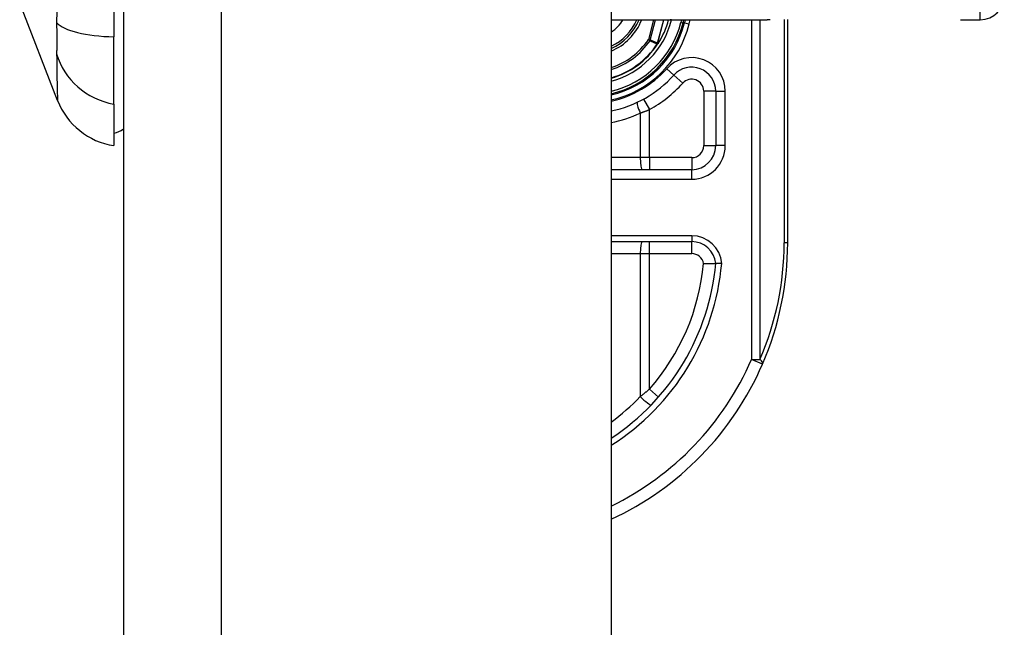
# Model space of a CAD drawing. Header units: inches. Extents: x 6 to 173, y 11 to 93.
# Tile 205 of 214: x 101.255 to 102.871, y 65.148 to 66.145. Entities that reach past the tile are written whole.
import ezdxf

# ---------------------------------------------------------------- set-up
doc = ezdxf.new("R2010")
doc.units = ezdxf.units.IN
doc.header["$MEASUREMENT"] = 0
doc.layers.add('Visible Edges(ANSI)', color=7, linetype='Continuous', lineweight=25)
doc.layers.add('Visible Tangent Edges(ANSI)', color=7, linetype='Continuous', lineweight=25)

msp = doc.modelspace()

# ---------------------------------------------------------------- linework, layer by layer
at = {"layer": 'Visible Edges(ANSI)'}
for p, q in [((101.4258, 70.6177), (101.4258, 29.1367)), ((102.2258, 70.6177), (102.2258, 29.1367)), ((101.41, 66.9405), (101.41, 66.117)), ((101.3176, 66.0122), (101.2555, 66.1719)), ((102.2258, 66.1449), (102.4817, 66.1449)), ((102.3439, 66.1395), (102.3452, 66.1449)), ((102.3473, 66.1449), (102.346, 66.1397)), ((102.5153, 65.7787), (102.5153, 66.1451)), ((102.7987, 66.1449), (102.8313, 66.1449)), ((101.41, 66.0062), (101.41, 66.117)), ((102.3027, 66.1056), (102.302, 66.1048)), ((102.3972, 66.0276), (102.3972, 65.9382)), ((101.41, 66.0062), (101.41, 65.9382)), ((102.3578, 65.8988), (102.2258, 65.8988)), ((102.2258, 65.7807), (102.358, 65.7807))]:
    msp.add_line(p, q, dxfattribs=at)
at = {"layer": 'Visible Edges(ANSI)', "flags": 128}
for points in [[(102.3027, 66.1056), (102.3027, 66.1056), (102.3026, 66.1056), (102.3026, 66.1055), (102.3026, 66.1055), (102.3025, 66.1055), (102.3025, 66.1054), (102.3024, 66.1054), (102.3024, 66.1054), (102.3023, 66.1054), (102.3023, 66.1053), (102.3022, 66.1053), (102.3022, 66.1053), (102.3022, 66.1052), (102.3021, 66.1052), (102.3021, 66.1052), (102.302, 66.1052), (102.302, 66.1052), (102.3019, 66.1051), (102.3019, 66.1051), (102.3018, 66.1051), (102.3018, 66.1051), (102.3017, 66.1051), (102.3017, 66.105), (102.3017, 66.105)], [(102.3028, 66.1058), (102.3028, 66.1058), (102.3028, 66.1058), (102.3028, 66.1058), (102.3028, 66.1058), (102.3028, 66.1058), (102.3028, 66.1058), (102.3028, 66.1058), (102.3028, 66.1057), (102.3028, 66.1057), (102.3028, 66.1057), (102.3028, 66.1057), (102.3028, 66.1057), (102.3028, 66.1057), (102.3028, 66.1057), (102.3028, 66.1057), (102.3028, 66.1057), (102.3027, 66.1057), (102.3027, 66.1057), (102.3027, 66.1057), (102.3027, 66.1057), (102.3027, 66.1057), (102.3027, 66.1056), (102.3027, 66.1056), (102.3027, 66.1056)], [(102.3774, 65.7447), (102.3787, 65.7447), (102.3799, 65.7448), (102.3812, 65.7448), (102.3825, 65.7448), (102.3837, 65.7449), (102.3849, 65.7449), (102.3861, 65.7449), (102.3872, 65.7449), (102.3883, 65.745), (102.3894, 65.745), (102.3904, 65.745), (102.3913, 65.745), (102.3922, 65.745), (102.3931, 65.745), (102.3938, 65.745), (102.3945, 65.745), (102.3951, 65.745), (102.3956, 65.745), (102.3961, 65.745), (102.3965, 65.745), (102.3968, 65.745), (102.397, 65.745), (102.3971, 65.745), (102.3972, 65.745)], [(102.407, 65.745), (102.4064, 65.745), (102.4057, 65.745), (102.4051, 65.745), (102.4045, 65.745), (102.4039, 65.745), (102.4033, 65.745), (102.4027, 65.745), (102.4021, 65.745), (102.4016, 65.745), (102.401, 65.745), (102.4005, 65.745), (102.4001, 65.745), (102.3996, 65.745), (102.3992, 65.745), (102.3988, 65.745), (102.3985, 65.745), (102.3982, 65.745), (102.3979, 65.745), (102.3977, 65.745), (102.3975, 65.745), (102.3973, 65.745), (102.3972, 65.745), (102.3972, 65.745), (102.3972, 65.745)]]:
    msp.add_lwpolyline(points, dxfattribs=at)
at = {"layer": 'Visible Edges(ANSI)'}
for centre, radius, start, end in [((102.8313, 66.1842), 0.0394, 270, 0), ((102.1893, 66.1787), 0.089, 294.2119, 337.6397), ((102.1893, 66.1787), 0.135, 327.2981, 345.4721), ((102.1893, 66.1787), 0.1615, 283.0621, 346.0291), ((102.1893, 66.1787), 0.1595, 283.2288, 345.776), ((102.1893, 66.1787), 0.1348, 285.7096, 326.7398), ((102.3578, 66.0276), 0.0394, 0, 138.1031), ((102.1893, 66.1787), 0.187, 281.2503, 318.1031), ((101.4277, 66.055), 0.1181, 201.2505, 261.3991), ((101.4021, 65.9972), 0.0394, 281.537, 306.8699), ((102.3578, 65.9382), 0.0394, 270, 0), ((102.358, 65.7413), 0.0394, 5.3938, 90), ((102.0153, 65.7787), 0.5, 336.5561, 0), ((102.0153, 65.7787), 0.3834, 303.3034, 354.9569), ((102.0153, 65.7787), 0.5, 294.8977, 336.5561)]:
    msp.add_arc(centre, radius, start, end, dxfattribs=at)
at = {"layer": 'Visible Tangent Edges(ANSI)'}
for p, q in [((101.5868, 29.1367), (101.5868, 70.6177)), ((102.8313, 66.1449), (102.8313, 66.3417)), ((102.2952, 66.1449), (102.2869, 66.1122)), ((102.2899, 66.1114), (102.2984, 66.1449)), ((102.3117, 66.1449), (102.3019, 66.1061)), ((102.302, 66.1061), (102.3119, 66.1449)), ((102.3247, 66.1444), (102.3228, 66.1449)), ((102.3247, 66.1444), (102.3248, 66.1449)), ((102.3412, 66.1449), (102.3401, 66.1405)), ((102.3401, 66.1405), (102.3439, 66.1395)), ((102.3536, 66.1378), (102.3554, 66.1449)), ((102.4559, 66.1449), (102.4559, 65.5876)), ((102.4699, 65.5876), (102.4699, 66.1449)), ((102.5095, 66.145), (102.5095, 65.7787)), ((102.346, 66.1397), (102.344, 66.1402)), ((102.346, 66.1397), (102.3536, 66.1378)), ((102.2899, 66.1114), (102.2869, 66.1122)), ((102.2869, 66.1122), (102.2894, 66.1104)), ((102.3014, 66.1052), (102.3017, 66.105)), ((102.3017, 66.1055), (102.3018, 66.1055)), ((102.3017, 66.105), (102.302, 66.1048)), ((102.3019, 66.1061), (102.302, 66.1061)), ((102.3285, 66.0538), (102.3168, 66.0644)), ((102.3285, 66.0538), (102.3431, 66.0407)), ((102.3972, 66.0276), (102.3775, 66.0276)), ((102.3775, 66.0276), (102.3775, 65.9382)), ((102.3972, 66.0276), (102.4129, 66.0276)), ((102.4129, 65.9382), (102.4129, 66.0276)), ((102.279, 66.0147), (102.2884, 65.9974)), ((102.2884, 65.9185), (102.2884, 65.9974)), ((102.2735, 65.9917), (102.2735, 65.9185)), ((102.3775, 65.9382), (102.3972, 65.9382)), ((102.4129, 65.9382), (102.3972, 65.9382)), ((102.2735, 65.9185), (102.2258, 65.9185)), ((102.2884, 65.9185), (102.2735, 65.9185)), ((102.2884, 65.9185), (102.2884, 65.8988)), ((102.3578, 65.9185), (102.2884, 65.9185)), ((102.3578, 65.9185), (102.3578, 65.8988)), ((102.3578, 65.8831), (102.3578, 65.8988)), ((102.2258, 65.8831), (102.3578, 65.8831)), ((102.358, 65.7905), (102.2258, 65.7905)), ((102.358, 65.7905), (102.358, 65.7807)), ((102.2884, 65.761), (102.2884, 65.7807)), ((102.358, 65.761), (102.358, 65.7807)), ((102.5153, 65.7787), (102.5095, 65.7787)), ((102.2258, 65.761), (102.2735, 65.761)), ((102.2735, 65.761), (102.2884, 65.761)), ((102.2735, 65.761), (102.2735, 65.5265)), ((102.2884, 65.761), (102.358, 65.761)), ((102.2884, 65.5386), (102.2884, 65.761)), ((102.4559, 65.5876), (102.4699, 65.5876)), ((102.474, 65.5798), (102.4559, 65.5876)), ((102.2884, 65.5386), (102.3032, 65.5257))]:
    msp.add_line(p, q, dxfattribs=at)
at = {"layer": 'Visible Tangent Edges(ANSI)', "flags": 128}
for points in [[(101.3162, 66.1583), (101.3161, 66.1401)], [(102.4865, 66.1449), (102.4817, 66.1449)], [(101.3161, 66.1401), (101.3161, 66.1374), (101.3161, 66.1346), (101.3161, 66.132), (101.3162, 66.1293), (101.3162, 66.1267), (101.3162, 66.1241), (101.3162, 66.1217), (101.3162, 66.1192), (101.3162, 66.1168), (101.3162, 66.1145), (101.3162, 66.1122), (101.3162, 66.11), (101.3162, 66.1079), (101.3162, 66.1058), (101.3162, 66.1038), (101.3162, 66.1018), (101.3162, 66.0999), (101.3162, 66.0981), (101.3162, 66.0964), (101.3162, 66.0947), (101.3161, 66.0931), (101.3161, 66.0916), (101.3161, 66.0902), (101.3161, 66.0888)], [(102.2894, 66.1104), (102.2899, 66.1102), (102.2904, 66.11), (102.2909, 66.1098), (102.2914, 66.1096), (102.2919, 66.1093), (102.2924, 66.1091), (102.2929, 66.1089), (102.2934, 66.1087), (102.2939, 66.1085), (102.2944, 66.1082), (102.2949, 66.108), (102.2954, 66.1078), (102.2959, 66.1076), (102.2964, 66.1074), (102.2969, 66.1071), (102.2974, 66.1069), (102.2979, 66.1067), (102.2984, 66.1065), (102.2989, 66.1063), (102.2994, 66.1061), (102.2999, 66.1058), (102.3004, 66.1056), (102.3009, 66.1054), (102.3014, 66.1052)], [(102.3019, 66.1061), (102.3014, 66.1063), (102.3009, 66.1065), (102.3004, 66.1068), (102.2999, 66.107), (102.2994, 66.1072), (102.2989, 66.1074), (102.2984, 66.1076), (102.2979, 66.1079), (102.2974, 66.1081), (102.2969, 66.1083), (102.2964, 66.1085), (102.2959, 66.1087), (102.2954, 66.109), (102.2949, 66.1092), (102.2944, 66.1094), (102.2939, 66.1096), (102.2934, 66.1099), (102.2929, 66.1101), (102.2924, 66.1103), (102.2919, 66.1105), (102.2914, 66.1108), (102.2909, 66.111), (102.2904, 66.1112), (102.2899, 66.1114)], [(102.3017, 66.1055), (102.3017, 66.1055), (102.3016, 66.1055), (102.3016, 66.1055), (102.3016, 66.1055), (102.3016, 66.1055), (102.3016, 66.1054), (102.3016, 66.1054), (102.3016, 66.1054), (102.3016, 66.1054), (102.3016, 66.1054), (102.3015, 66.1054), (102.3015, 66.1054), (102.3015, 66.1053), (102.3015, 66.1053), (102.3015, 66.1053), (102.3015, 66.1053), (102.3015, 66.1053), (102.3015, 66.1053), (102.3015, 66.1053), (102.3014, 66.1052), (102.3014, 66.1052), (102.3014, 66.1052), (102.3014, 66.1052), (102.3014, 66.1052)], [(102.3017, 66.1055), (102.3017, 66.1055), (102.3017, 66.1055), (102.3017, 66.1055), (102.3016, 66.1054), (102.3016, 66.1054), (102.3016, 66.1054), (102.3016, 66.1054), (102.3016, 66.1054), (102.3016, 66.1053), (102.3016, 66.1053), (102.3016, 66.1053), (102.3016, 66.1053), (102.3016, 66.1052), (102.3016, 66.1052), (102.3016, 66.1052), (102.3016, 66.1052), (102.3016, 66.1052), (102.3016, 66.1051), (102.3016, 66.1051), (102.3016, 66.1051), (102.3016, 66.1051), (102.3017, 66.1051), (102.3017, 66.105), (102.3017, 66.105)], [(102.3019, 66.1061), (102.3019, 66.1061), (102.3019, 66.106), (102.3018, 66.106), (102.3018, 66.106), (102.3018, 66.106), (102.3018, 66.1059), (102.3018, 66.1059), (102.3018, 66.1059), (102.3018, 66.1059), (102.3018, 66.1059), (102.3018, 66.1058), (102.3018, 66.1058), (102.3018, 66.1058), (102.3018, 66.1058), (102.3018, 66.1057), (102.3017, 66.1057), (102.3017, 66.1057), (102.3017, 66.1057), (102.3017, 66.1056), (102.3017, 66.1056), (102.3017, 66.1056), (102.3017, 66.1056), (102.3017, 66.1056), (102.3017, 66.1055)], [(102.3017, 66.105), (102.3017, 66.105), (102.3017, 66.1051), (102.3017, 66.1051), (102.3017, 66.1051), (102.3017, 66.1051), (102.3017, 66.1051), (102.3017, 66.1051), (102.3017, 66.1052), (102.3017, 66.1052), (102.3017, 66.1052), (102.3017, 66.1052), (102.3017, 66.1052), (102.3017, 66.1053), (102.3017, 66.1053), (102.3017, 66.1053), (102.3017, 66.1053), (102.3018, 66.1053), (102.3018, 66.1054), (102.3018, 66.1054), (102.3018, 66.1054), (102.3018, 66.1054), (102.3018, 66.1054), (102.3018, 66.1054), (102.3018, 66.1055)], [(102.3018, 66.1055), (102.3018, 66.1055), (102.3018, 66.1055), (102.3018, 66.1055), (102.3018, 66.1056), (102.3019, 66.1056), (102.3019, 66.1056), (102.3019, 66.1056), (102.3019, 66.1057), (102.3019, 66.1057), (102.3019, 66.1057), (102.3019, 66.1057), (102.3019, 66.1058), (102.3019, 66.1058), (102.3019, 66.1058), (102.302, 66.1058), (102.302, 66.1059), (102.302, 66.1059), (102.302, 66.1059), (102.302, 66.1059), (102.302, 66.106), (102.302, 66.106), (102.302, 66.106), (102.302, 66.106), (102.302, 66.1061)], [(101.3161, 66.0888), (101.3162, 66.0806), (101.3163, 66.075), (101.3163, 66.0697), (101.3164, 66.0645), (101.3164, 66.0596), (101.3165, 66.0549), (101.3166, 66.0504), (101.3166, 66.0461), (101.3167, 66.0421), (101.3168, 66.0383), (101.3169, 66.0348), (101.317, 66.0315), (101.317, 66.0284), (101.3171, 66.0256), (101.3172, 66.0231), (101.3173, 66.0208), (101.3174, 66.0188), (101.3174, 66.017), (101.3175, 66.0156), (101.3175, 66.0143), (101.3176, 66.0134), (101.3176, 66.0127), (101.3176, 66.0123), (101.3176, 66.0122)], [(102.2735, 65.9917), (102.2741, 65.9919), (102.2748, 65.9921), (102.2754, 65.9924), (102.276, 65.9926), (102.2766, 65.9928), (102.2773, 65.993), (102.2779, 65.9933), (102.2785, 65.9935), (102.2791, 65.9937), (102.2798, 65.994), (102.2804, 65.9942), (102.281, 65.9944), (102.2816, 65.9947), (102.2823, 65.9949), (102.2829, 65.9952), (102.2835, 65.9954), (102.2841, 65.9956), (102.2847, 65.9959), (102.2854, 65.9961), (102.286, 65.9964), (102.2866, 65.9966), (102.2872, 65.9969), (102.2878, 65.9971), (102.2884, 65.9974)], [(102.2884, 65.5386), (102.2878, 65.5381), (102.2872, 65.5376), (102.2866, 65.5371), (102.286, 65.5366), (102.2854, 65.5361), (102.2848, 65.5355), (102.2842, 65.535), (102.2835, 65.5345), (102.2829, 65.534), (102.2823, 65.5335), (102.2817, 65.533), (102.2811, 65.5325), (102.2804, 65.532), (102.2798, 65.5315), (102.2792, 65.531), (102.2786, 65.5305), (102.2779, 65.5299), (102.2773, 65.5294), (102.2767, 65.5289), (102.276, 65.5284), (102.2754, 65.5279), (102.2748, 65.5275), (102.2741, 65.527), (102.2735, 65.5265)]]:
    msp.add_lwpolyline(points, dxfattribs=at)
at = {"layer": 'Visible Tangent Edges(ANSI)'}
for centre, radius, start, end in [((102.1893, 66.1787), 0.0655, 303.873, 328.8678), ((102.1893, 66.1787), 0.0855, 295.2808, 336.6625), ((102.1893, 66.1787), 0.0929, 293.125, 338.6346), ((102.1893, 66.1787), 0.1397, 285.1462, 345.776), ((102.1893, 66.1787), 0.1556, 283.5699, 345.776), ((102.1893, 66.1787), 0.1694, 282.4448, 346.0291), ((102.1893, 66.1787), 0.1181, 287.9957, 325.7195), ((102.1893, 66.1787), 0.1212, 287.5222, 325.7195), ((102.1893, 66.1787), 0.1341, 285.7941, 326.7398), ((102.3578, 66.0276), 0.0551, 0, 138.1031), ((102.1893, 66.1787), 0.1713, 282.3002, 318.1031), ((102.3578, 66.0276), 0.0197, 0, 138.1031), ((102.1893, 66.1787), 0.2067, 298.671, 318.1031), ((102.1855, 66.1787), 0.2067, 281.2208, 295.1856), ((102.3578, 65.9382), 0.0551, 270, 0), ((102.3578, 65.9382), 0.0197, 270, 0), ((102.358, 65.7413), 0.0492, 4.296, 90), ((102.0292, 65.7787), 0.4803, 336.5561, 0), ((102.358, 65.7413), 0.0197, 9.8056, 90), ((102.0153, 65.7787), 0.3932, 302.3662, 355.0813), ((102.0153, 65.7787), 0.3637, 318.6896, 354.628), ((102.0153, 65.7787), 0.4803, 295.9925, 336.5561), ((102.0115, 65.7787), 0.3637, 306.0906, 316.0814)]:
    msp.add_arc(centre, radius, start, end, dxfattribs=at)
for centre, major_axis, ratio, start_param, end_param in [((101.43, 66.1544), (-0.118, -0.0053), 0.314585, 0.249322, 1.386592), ((102.2869, 66.1122), (0.00162, 0.00359), 0.779727, 4.57537, 4.849408), ((101.43, 66.1165), (-0.117, 0.0158), 0.948273, 0.391156, 1.528426), ((102.2772, 65.9917), (-0.0084, 0.0178), 0.172316, 0, 1.48994), ((102.2772, 65.9185), (0, -0.0197), 0.189796, 4.712389, 6.283185), ((102.2772, 65.761), (0, 0.0197), 0.189796, 0, 1.570796), ((102.4559, 65.5876), (0.0181, -0.0078), 0.369668, 0, 0.864875), ((102.2772, 65.5265), (0.0142, -0.0137), 0.132897, 4.575244, 6.283185)]:
    msp.add_ellipse(centre, major_axis=major_axis, ratio=ratio, start_param=start_param, end_param=end_param, dxfattribs=at)

doc.saveas('drawing.dxf')
